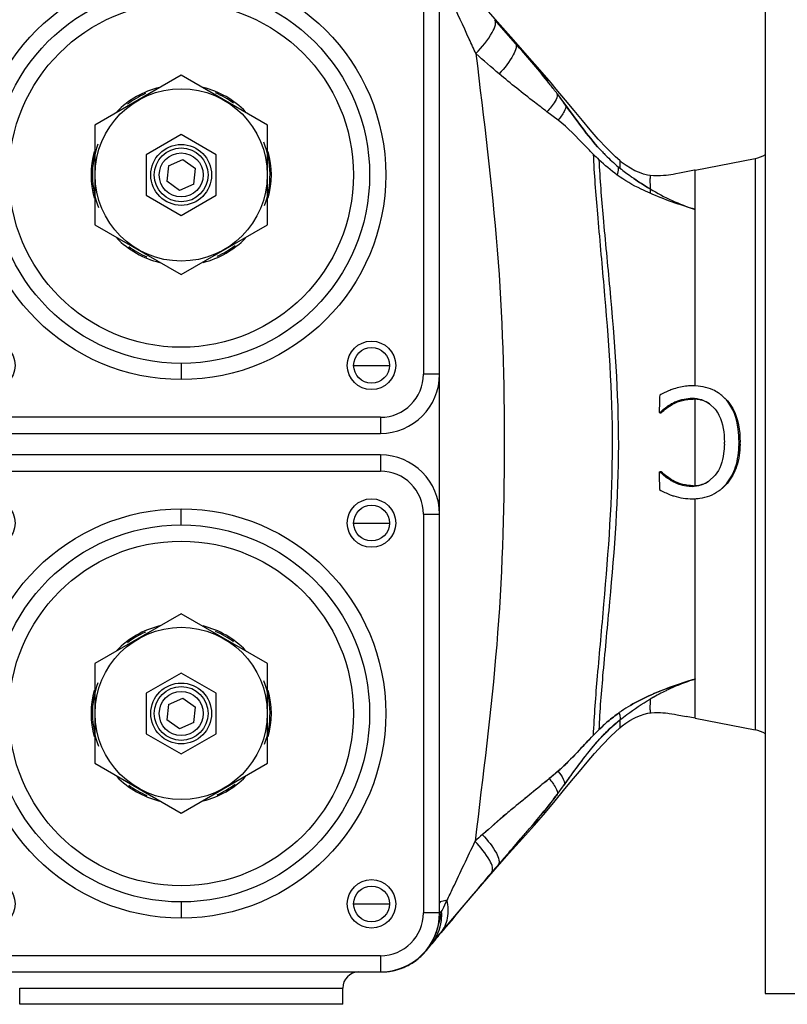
# Model space of a CAD drawing. Header units: millimetres. Extents: x 0 to 1189, y 0 to 841.
# Tile 126 of 166: x 1001 to 1007, y 549 to 556. Entities that reach past the tile are written whole.
import ezdxf

# ---------------------------------------------------------------- set-up
doc = ezdxf.new("R2010")
doc.units = ezdxf.units.MM
doc.header["$LTSCALE"] = 65.395
for name, color, linetype in [('0006_725700_29_ABL415', 7, 'CONTINUOUS'), ('0006_725700_29_T2_PBL417', 7, 'CONTINUOUS'), ('0006_725700_29_T3_ABL416', 7, 'CONTINUOUS'), ('0006_725700_29_T4_PBL424', 7, 'CONTINUOUS'), ('0006_725700_29_T4_PBL438', 7, 'CONTINUOUS'), ('0006_725700_29_T5_ABL423', 7, 'CONTINUOUS'), ('0006_725700_29_T5_ABL437', 7, 'CONTINUOUS'), ('0006_725700_29_T6_ABL422', 7, 'CONTINUOUS'), ('0006_725700_29_T6_ABL436', 7, 'CONTINUOUS'), ('0006_725700_29T20_PBL492', 7, 'CONTINUOUS'), ('0006_725700_29T20_PBL494', 7, 'CONTINUOUS'), ('0006_725700_29T37_PBL1461', 7, 'CONTINUOUS'), ('0006_725700_29T37_PBL1462', 7, 'CONTINUOUS'), ('0006_725700_29T40_PBL515', 7, 'CONTINUOUS'), ('0006_725700_29T40_PBL516', 7, 'CONTINUOUS'), ('0006_725700_29T42_PBL493', 7, 'CONTINUOUS'), ('0006_725700_29T42_PBL495', 7, 'CONTINUOUS'), ('9M32C_GENSET_KPL_VERROHRUNG_ABL407', 7, 'CONTINUOUS'), ('LAUTERBACH_SP_RING_2_0200_50_PBL420', 7, 'CONTINUOUS'), ('links_13_VBL404', 7, 'CONTINUOUS')]:
    doc.layers.add(name, color=color, linetype=linetype)

# ---------------------------------------------------------------- blocks, each defined once
blk = doc.blocks.new('0006_725700_29_T2_PBL417', base_point=(1002.3102, 553.9472))
at = {"layer": '0006_725700_29_T2_PBL417', "color": 9, "linetype": 'Continuous'}
for p, q in [((1004.7947, 556.0832), (1004.6408, 556.2598)), ((1005.1039, 555.7097), (1005.1047, 555.7065)), ((1005.1103, 555.5133), (1005.0281, 555.576)), ((1005.1663, 555.625), (1005.1666, 555.6235)), ((1005.5687, 555.2127), (1005.5702, 555.1582)), ((1006.576, 555.229), (1006.576, 550.9845)), ((1005.5702, 555.1582), (1005.5702, 555.1569)), ((1006.1302, 555.1425), (1006.1239, 555.1413)), ((1003.5915, 553.6925), (1003.8574, 553.6925)), ((1005.9543, 553.4084), (1005.9609, 553.4035)), ((1006.1075, 553.4482), (1006.115, 553.4419)), ((1006.1302, 552.7992), (1006.1302, 553.4413)), ((1006.3609, 553.4351), (1006.3685, 553.429)), ((1006.4548, 553.122), (1006.4625, 553.1217)), ((1005.9593, 552.8313), (1005.9661, 552.836)), ((1006.1067, 552.7927), (1006.1142, 552.7986)), ((1006.3606, 552.8124), (1006.3682, 552.8179)), ((1003.5915, 552.521), (1003.8574, 552.521)), ((1005.5704, 551.0596), (1005.5687, 551.0008)), ((1006.1302, 551.0713), (1006.1302, 551.0712)), ((1004.5485, 550.2068), (1004.5496, 550.2056)), ((1003.5915, 549.6925), (1003.8574, 549.6925)), ((1004.1728, 549.4043), (1004.2301, 549.4667)), ((1004.1347, 549.3489), (1004.142, 549.3581)), ((1004.142, 549.3581), (1004.1421, 549.3582)), ((1004.1664, 549.389), (1004.1686, 549.3917)), ((1001.1102, 549.0668), (1003.5102, 549.0668))]:
    blk.add_line(p, q, dxfattribs=at)
at = {"layer": '0006_725700_29_T2_PBL417', "color": 2, "linetype": 'Continuous'}
for p, q in [((1005.1039, 555.7097), (1005.1663, 555.625)), ((1005.7906, 555.0051), (1005.7943, 555.003)), ((1005.7943, 555.003), (1005.7907, 555.0052)), ((1006.1302, 551.3633), (1006.1281, 551.3627)), ((1006.1281, 551.3627), (1006.1302, 551.3633)), ((1005.3836, 550.9561), (1005.3794, 550.9518)), ((1005.3794, 550.9518), (1005.3837, 550.9561)), ((1005.0438, 550.6233), (1005.1097, 550.6783)), ((1004.4939, 550.157), (1004.4942, 550.1573)), ((1004.6186, 549.9287), (1004.6201, 549.9305)), ((1004.6201, 549.9305), (1004.6186, 549.9287))]:
    blk.add_line(p, q, dxfattribs=at)
at = {"layer": '0006_725700_29_T2_PBL417', "color": 6, "linetype": 'Continuous'}
for p, q in [((1006.1302, 555.1424), (1006.576, 555.229)), ((1006.1302, 553.5395), (1006.1302, 555.1424)), ((1004.2302, 552.5868), (1004.2302, 553.6268)), ((1006.3609, 553.4351), (1006.3308, 553.4654)), ((1006.3401, 553.4573), (1006.3685, 553.429)), ((1006.2355, 553.4073), (1006.2765, 553.3677)), ((1005.8617, 553.3436), (1005.8694, 553.3436)), ((1005.8617, 553.3436), (1005.8684, 553.3396)), ((1005.8684, 553.3396), (1005.876, 553.3396)), ((1005.8694, 553.3436), (1005.876, 553.3396)), ((1005.8611, 552.8989), (1005.868, 552.9025)), ((1005.8694, 552.8989), (1005.8611, 552.8989)), ((1005.8763, 552.9025), (1005.868, 552.9025)), ((1005.8694, 552.8989), (1005.8763, 552.9025)), ((1006.2783, 552.876), (1006.2287, 552.8299)), ((1006.319, 552.7713), (1006.3606, 552.8124)), ((1006.3682, 552.8179), (1006.3284, 552.7789)), ((1006.1302, 551.0712), (1006.1302, 552.7027)), ((1005.9961, 551.0971), (1006.0619, 551.0845)), ((1006.1302, 551.0712), (1006.0619, 551.0845)), ((1006.1302, 551.0712), (1006.576, 550.9845)), ((1004.5336, 549.8242), (1004.6434, 549.9504)), ((1004.2302, 549.4666), (1004.1645, 549.3954)), ((1004.2396, 549.4779), (1004.2302, 549.4666)), ((1004.1375, 549.3523), (1004.1405, 549.3561)), ((1004.1405, 549.3561), (1004.142, 549.3581)), ((1004.1421, 549.3582), (1004.1445, 549.3614)), ((1004.1626, 549.3852), (1004.1682, 549.392)), ((1004.1627, 549.3844), (1004.1686, 549.3917)), ((1004.1001, 549.3108), (1004.1075, 549.3182)), ((1004.1302, 549.3433), (1004.1375, 549.3523)), ((1003.9111, 549.2022), (1003.9192, 549.2046)), ((1001.1102, 548.9468), (1001.1102, 549.0668)), ((1003.5102, 548.9468), (1003.5102, 549.0668)), ((1003.5102, 548.9468), (1001.1102, 548.9468))]:
    blk.add_line(p, q, dxfattribs=at)
for points in [[(1004.8818, 555.9947), (1004.778, 556.1113), (1004.6612, 556.2428), (1004.544, 556.3774), (1004.4389, 556.4999), (1004.3402, 556.6163), (1004.2959, 556.6688)], [(1005.5687, 555.2127), (1005.5365, 555.2418), (1005.4706, 555.3069), (1005.4092, 555.3732), (1005.3496, 555.4411), (1005.2907, 555.5105), (1005.2288, 555.585), (1005.1657, 555.662), (1005.0974, 555.7449), (1005.0593, 555.7902), (1004.9752, 555.8884), (1004.8818, 555.9947)], [(1005.7956, 555.1029), (1005.7755, 555.106), (1005.7463, 555.1131), (1005.7147, 555.1238), (1005.6815, 555.1383), (1005.6478, 555.1562), (1005.6156, 555.1765), (1005.5872, 555.1974), (1005.5687, 555.2127)], [(1006.1238, 555.1412), (1006.0132, 555.1198), (1005.9852, 555.1145), (1005.9644, 555.1107), (1005.9471, 555.1078), (1005.9303, 555.1053), (1005.9126, 555.1031), (1005.8932, 555.1014), (1005.8715, 555.1002), (1005.8471, 555.0999), (1005.8198, 555.1009), (1005.7956, 555.1029)], [(1005.5687, 551.0008), (1005.5857, 551.015), (1005.6128, 551.035), (1005.6434, 551.0546), (1005.6751, 551.072), (1005.691, 551.0796), (1005.7218, 551.0923), (1005.7508, 551.1017), (1005.7776, 551.1079), (1005.7956, 551.1105)], [(1005.7956, 551.1105), (1005.8029, 551.1113), (1005.8273, 551.1131), (1005.8497, 551.1137), (1005.8703, 551.1134), (1005.8897, 551.1123), (1005.9083, 551.1107), (1005.927, 551.1085), (1005.9364, 551.1072), (1005.955, 551.1044), (1005.9743, 551.1011), (1005.9961, 551.0971)], [(1004.6434, 549.9504), (1004.7481, 550.0686), (1004.845, 550.1774), (1004.9344, 550.2784), (1005.0159, 550.3722), (1005.0884, 550.4578), (1005.1517, 550.5345), (1005.2103, 550.606), (1005.2684, 550.6764), (1005.3263, 550.7452), (1005.3815, 550.8092), (1005.4381, 550.8721), (1005.5012, 550.9377), (1005.5687, 551.0008)], [(1004.1621, 549.3855), (1004.3292, 549.5843), (1004.4281, 549.7009), (1004.5336, 549.8242)], [(1004.3543, 549.6117), (1004.4036, 549.6715), (1004.4255, 549.6979)], [(1004.2302, 549.4666), (1004.2616, 549.5014), (1004.2976, 549.5432), (1004.3202, 549.5702), (1004.3543, 549.6117)], [(1004.1686, 549.3917), (1004.196, 549.4252), (1004.2302, 549.4666)], [(1004.1445, 549.3614), (1004.1488, 549.3669), (1004.1522, 549.3712), (1004.1627, 549.3844)], [(1003.9192, 549.2046), (1003.927, 549.207), (1003.9342, 549.2093), (1003.9405, 549.2115), (1003.9457, 549.2134), (1003.9503, 549.2151), (1003.9567, 549.2176), (1003.9642, 549.2206), (1003.9722, 549.2241), (1003.9802, 549.2278), (1003.9881, 549.2316), (1003.9957, 549.2354), (1004.0029, 549.2392), (1004.0063, 549.2411), (1004.0123, 549.2444), (1004.0169, 549.2471), (1004.0202, 549.2491), (1004.0256, 549.2524), (1004.033, 549.2571), (1004.0407, 549.2622), (1004.048, 549.2673), (1004.0549, 549.2723), (1004.0614, 549.2773), (1004.0672, 549.2818), (1004.0722, 549.2859), (1004.0781, 549.2908), (1004.0841, 549.296), (1004.09, 549.3013), (1004.0956, 549.3065), (1004.1001, 549.3108)], [(1004.1075, 549.3182), (1004.1123, 549.3232), (1004.117, 549.3283), (1004.1216, 549.3334), (1004.126, 549.3384), (1004.1302, 549.3433)], [(1003.7965, 549.1868), (1003.8022, 549.1868), (1003.8107, 549.187), (1003.8189, 549.1873), (1003.8267, 549.1878), (1003.8343, 549.1884), (1003.8418, 549.1892), (1003.8492, 549.19), (1003.8566, 549.191), (1003.8639, 549.1921), (1003.8713, 549.1933), (1003.8786, 549.1946), (1003.8862, 549.1962), (1003.8943, 549.198), (1003.9027, 549.2), (1003.9111, 549.2022)]]:
    blk.add_lwpolyline(points, dxfattribs=at)
for centre in [(1003.7244, 553.6925), (1003.7244, 552.521), (1003.7244, 549.6925)]:
    blk.add_circle(centre, 0.1329, dxfattribs=at)
at = {"layer": '0006_725700_29_T2_PBL417', "color": 2, "linetype": 'Continuous'}
for centre, radius, start, end in [((1001.4789, 552.9696), 4.5442, 38.14432, 38.565), ((1001.8022, 553.2308), 4.1286, 38.0643, 38.52883), ((1001.7978, 553.2191), 4.1393, 36.99172, 38.15472), ((1001.4737, 552.9749), 4.545, 36.99012, 38.05079), ((1000.2868, 552.0863), 6.0277, 35.94739, 36.9487), ((1006.5034, 556.2861), 1.4657, 223.47088, 224.87371), ((1006.4986, 556.2821), 1.4595, 223.48719, 224.89449), ((1006.3816, 556.1634), 1.2929, 224.8288, 230.3562), ((1006.3158, 556.0864), 1.1916, 230.43215, 230.92426), ((1006.3519, 556.1271), 1.2459, 230.34128, 230.80921), ((1006.3801, 556.1617), 1.2905, 230.80839, 231.1217), ((1006.3083, 556.0772), 1.1797, 230.92451, 231.2719), ((1006.6362, 556.4881), 1.7054, 231.31399, 234.84948), ((1006.7726, 556.6777), 1.9389, 234.77961, 235.4397), ((1006.8823, 556.8349), 2.1305, 234.80615, 235.40717), ((1006.8917, 556.8463), 2.1453, 235.37507, 239.11993), ((1006.6771, 549.6843), 1.7659, 110.06906, 112.11994), ((1006.67, 549.7021), 1.7467, 110.05405, 112.12754), ((1006.6806, 549.6732), 1.7775, 108.11008, 110.05476), ((1006.685, 549.6628), 1.7888, 108.46107, 110.07089), ((1006.9053, 548.6948), 2.7789, 106.2416, 106.45102), ((1006.6874, 549.6556), 1.7964, 108.14117, 108.46213), ((1006.6552, 549.7424), 1.704, 116.26875, 120.34414), ((1006.6301, 549.791), 1.6493, 116.23399, 120.44658), ((1006.649, 549.3374), 2.0871, 113.10301, 113.8606), ((1006.6514, 549.3255), 2.0987, 113.03365, 113.78968), ((1006.6403, 549.7706), 1.672, 115.33938, 116.24035), ((1006.6351, 549.7811), 1.6604, 115.32937, 116.23671), ((1006.6541, 549.74), 1.7057, 112.10972, 115.31612), ((1006.6541, 549.7411), 1.7046, 112.12343, 115.33182), ((1006.2593, 550.1416), 1.1941, 125.57416, 130.75278), ((1006.1403, 550.3072), 0.9905, 124.30484, 125.548), ((1006.192, 550.2334), 1.0803, 124.36873, 125.50014), ((1006.2025, 550.2141), 1.1024, 120.20237, 124.24932), ((1006.2045, 550.2131), 1.1041, 120.26981, 124.30845), ((1006.5085, 549.8547), 1.5741, 130.81015, 134.07197), ((1006.4397, 549.932), 1.4707, 130.74562, 134.22687), ((1006.861, 549.4834), 2.0861, 133.92423, 135.09074), ((1006.799, 549.552), 1.9937, 134.01874, 135.22707), ((1007.0716, 549.273), 2.3837, 135.2281, 135.50737), ((1007.0447, 549.3075), 2.3403, 135.3644, 135.65072), ((1004.4287, 551.4883), 1.0582, 310.05516, 311.85776), ((1003.7563, 552.2332), 2.0613, 311.06469, 311.99209), ((999.6151, 557.2052), 8.5319, 309.32492, 309.51565), ((999.5101, 557.2407), 8.627, 309.71614, 309.91016), ((1000.3634, 554.0582), 5.9238, 323.15738, 324.01802), ((1000.5559, 553.9113), 5.6816, 323.17748, 324.07153), ((1009.3234, 544.9735), 7.0834, 130.0283, 130.46897), ((1007.9437, 546.551), 4.9872, 129.5504, 130.17609), ((1010.332, 543.7815), 8.6449, 130.42687, 131.99093), ((996.5865, 557.3426), 10.9257, 319.09592, 319.57566), ((996.5349, 557.3872), 10.9939, 319.09706, 319.57219), ((1009.874, 544.2613), 7.9816, 131.85003, 132.38001), ((1008.5967, 545.7155), 6.0465, 132.02968, 132.7257), ((976.1337, 575.0937), 38.0074, 318.83562, 319.05957), ((978.6221, 572.9338), 34.7123, 318.81661, 319.06157), ((1028.2654, 529.5372), 31.2249, 138.86887, 139.09232), ((1024.852, 532.499), 26.7058, 138.83711, 139.09842), ((1016.6635, 539.6063), 15.863, 139.13621, 139.39506), ((1016.2569, 539.9477), 15.3321, 139.10806, 139.37459)]:
    blk.add_arc(centre, radius, start, end, dxfattribs=at)
at = {"layer": '0006_725700_29_T2_PBL417', "color": 9, "linetype": 'Continuous'}
for centre, radius, start, end in [((1006.9252, 556.8138), 2.1962, 224.97326, 226.52826), ((1005.3053, 551.0447), 0.2681, 13.92265, 14.7649), ((1005.1301, 550.5844), 0.0275, 345.41873, 346.09441), ((1003.6758, 549.6724), 0.564, 341.39683, 342.3419), ((1003.8337, 549.5942), 0.3883, 328.82326, 339.48168), ((1003.7823, 549.6329), 0.4505, 330.63292, 333.19339), ((1003.7859, 549.631), 0.4463, 333.19857, 335.27225), ((1003.7766, 549.6352), 0.4566, 335.27632, 337.16724), ((1003.7538, 549.6445), 0.4812, 337.21049, 340.27879), ((1003.7021, 549.6634), 0.5362, 340.23279, 340.922), ((1003.6874, 549.6685), 0.5518, 340.9209, 341.39655), ((1003.8348, 549.5936), 0.3871, 322.5601, 328.82189), ((1003.7855, 549.6311), 0.4467, 325.31111, 327.76879), ((1003.7872, 549.6301), 0.4448, 327.77243, 330.63883), ((1003.7963, 549.5879), 0.4012, 270.03526, 284.12342), ((1003.7961, 549.6216), 0.4349, 270.34432, 280.76939), ((1003.7978, 549.6129), 0.4259, 280.76853, 284.72717)]:
    blk.add_arc(centre, radius, start, end, dxfattribs=at)
at = {"layer": '0006_725700_29_T2_PBL417', "color": 6, "linetype": 'Continuous'}
for centre, radius, start, end in [((1006.5302, 555.4646), 0.24, 281, 300.24749), ((1016.2346, 553.1178), 10.3753, 178.04516, 178.75323), ((1006.1446, 553.2521), 0.2832, 50.16842, 56.00012), ((1006.1422, 553.2492), 0.2869, 48.90311, 50.17293), ((1006.1133, 553.1958), 0.2461, 86.061, 89.60612), ((1005.6566, 553.1228), 0.6895, 358.66824, 359.93085), ((1005.5844, 553.123), 0.8704, 358.93047, 359.93039), ((1005.6237, 553.1227), 0.8388, 358.91048, 359.92909), ((1016.3007, 553.0978), 10.4414, 181.09165, 181.80374), ((1006.113, 553.0383), 0.2397, 270.29781, 274.12734), ((1006.1089, 553.1739), 0.4724, 252.93313, 270.01301), ((1006.1314, 553.0008), 0.2964, 305.58543, 306.58125), ((1006.1305, 553.0021), 0.298, 306.58337, 309.24372), ((1006.5302, 550.7489), 0.24, 59.75251, 79), ((1003.6302, 549.0668), 0.12, 90, 180)]:
    blk.add_arc(centre, radius, start, end, dxfattribs=at)
at = {"layer": '0006_725700_29_T2_PBL417', "color": 9, "linetype": 'Continuous'}
for points, knots in [([(1004.4997, 556.0076), (1004.4831, 556.0436), (1004.4219, 556.1772), (1004.3614, 556.3111), (1004.3168, 556.4087)], [0, 0, 0, 0, 0.270016, 1, 1, 1, 1]), ([(1004.4995, 556.008), (1004.545, 556.0561), (1004.602, 556.1245), (1004.6467, 556.212), (1004.6481, 556.2497), (1004.6408, 556.2598)], [0, 0, 0, 0, 0.665589, 0.874738, 1, 1, 1, 1]), ([(1004.7947, 556.0832), (1004.8009, 556.0738), (1004.7992, 556.0407), (1004.7617, 555.9621), (1004.7123, 555.9009), (1004.6733, 555.8573)], [0, 0, 0, 0, 0.12782, 0.336514, 1, 1, 1, 1]), ([(1004.4997, 556.0078), (1004.5573, 555.5222), (1004.6824, 554.551), (1004.7252, 553.0823), (1004.6785, 551.6137), (1004.5509, 550.6429), (1004.494, 550.1572)], [0, 0, 0, 0, 0.249938, 0.500001, 0.750051, 1, 1, 1, 1]), ([(1005.0281, 555.576), (1004.997, 555.5997), (1004.877, 555.6914), (1004.7584, 555.7849), (1004.6733, 555.8573)], [0, 0, 0, 0, 0.259476, 1, 1, 1, 1]), ([(1005.1047, 555.7065), (1005.1075, 555.6884), (1005.0807, 555.6386), (1005.05, 555.6004), (1005.0281, 555.576)], [0, 0, 0, 0, 0.358211, 1, 1, 1, 1]), ([(1005.1666, 555.6235), (1005.1695, 555.6083), (1005.1516, 555.5661), (1005.1272, 555.5336), (1005.1103, 555.5133)], [0, 0, 0, 0, 0.369944, 1, 1, 1, 1]), ([(1005.3715, 555.2616), (1005.3522, 555.281), (1005.2679, 555.3675), (1005.1849, 555.4568), (1005.1104, 555.5133)], [0, 0, 0, 0, 0.226445, 1, 1, 1, 1]), ([(1005.3715, 555.2616), (1005.3774, 555.1137), (1005.404, 554.7869), (1005.4708, 554.0683), (1005.5414, 553.1004), (1005.4697, 552.1332), (1005.403, 551.4161), (1005.3768, 551.0906), (1005.3712, 550.9436)], [0, 0, 0, 0, 0.102637, 0.227148, 0.500513, 0.77381, 0.897968, 1, 1, 1, 1]), ([(1005.4142, 555.22), (1005.4199, 555.0766), (1005.447, 554.7582), (1005.5155, 554.0537), (1005.588, 553.1009), (1005.5144, 552.1486), (1005.446, 551.4456), (1005.4193, 551.1285), (1005.4139, 550.9859)], [0, 0, 0, 0, 0.101458, 0.225712, 0.500515, 0.775233, 0.899139, 1, 1, 1, 1]), ([(1005.5568, 555.1679), (1005.5574, 555.1637), (1005.5585, 555.1428), (1005.5541, 555.122), (1005.5497, 555.106)], [0, 0, 0, 0, 0.205428, 1, 1, 1, 1]), ([(1005.7938, 554.9704), (1005.7716, 554.9801), (1005.6868, 555.0187), (1005.6053, 555.0653), (1005.5497, 555.106)], [0, 0, 0, 0, 0.260142, 1, 1, 1, 1]), ([(1005.7956, 555.1029), (1005.794, 555.1031), (1005.7953, 555.0916), (1005.7923, 555.0789), (1005.7938, 555.044), (1005.7938, 555.0189), (1005.7943, 555.003)], [0, 0, 0, 0, 0.048622, 0.21421, 0.523262, 1, 1, 1, 1]), ([(1005.5704, 551.0596), (1005.5871, 551.073), (1005.659, 551.1281), (1005.7347, 551.178), (1005.7943, 551.2129)], [0, 0, 0, 0, 0.237096, 1, 1, 1, 1]), ([(1005.7944, 551.2128), (1005.7939, 551.1965), (1005.7938, 551.1709), (1005.7922, 551.1351), (1005.7953, 551.1221), (1005.794, 551.1104), (1005.7956, 551.1105)], [0, 0, 0, 0, 0.476602, 0.786105, 0.951837, 1, 1, 1, 1]), ([(1005.5655, 551.1092), (1005.5666, 551.1045), (1005.5702, 551.0882), (1005.5718, 551.0713), (1005.5704, 551.0596)], [0, 0, 0, 0, 0.291982, 1, 1, 1, 1]), ([(1005.1097, 550.6783), (1005.1244, 550.6599), (1005.1459, 550.6302), (1005.1601, 550.5914), (1005.1567, 550.5778)], [0, 0, 0, 0, 0.627552, 1, 1, 1, 1]), ([(1005.0438, 550.6233), (1005.0624, 550.6014), (1005.0885, 550.5677), (1005.1088, 550.5214), (1005.1041, 550.5061)], [0, 0, 0, 0, 0.6432, 1, 1, 1, 1]), ([(1004.5496, 550.2056), (1004.5881, 550.1635), (1004.6364, 550.1039), (1004.6731, 550.0267), (1004.6733, 549.9939), (1004.6669, 549.9849)], [0, 0, 0, 0, 0.661541, 0.870882, 1, 1, 1, 1]), ([(1004.2856, 549.7187), (1004.3004, 549.7493), (1004.37, 549.8955), (1004.4389, 550.042), (1004.4941, 550.1574)], [0, 0, 0, 0, 0.209937, 1, 1, 1, 1]), ([(1004.6186, 549.9287), (1004.6253, 549.9381), (1004.6246, 549.9722), (1004.5858, 550.0521), (1004.5346, 550.1136), (1004.4939, 550.157)], [0, 0, 0, 0, 0.128221, 0.337199, 1, 1, 1, 1]), ([(1004.6186, 549.9287), (1004.5833, 549.8876), (1004.4562, 549.7381), (1004.3304, 549.5873), (1004.2396, 549.4779)], [0, 0, 0, 0, 0.275806, 1, 1, 1, 1]), ([(1004.2856, 549.7187), (1004.2717, 549.7166), (1004.2565, 549.7132), (1004.2303, 549.7067), (1004.2302, 549.7011)], [0, 0, 0, 0, 0.715257, 1, 1, 1, 1]), ([(1004.2396, 549.4779), (1004.2652, 549.5088), (1004.3005, 549.5895), (1004.2958, 549.676), (1004.2856, 549.7187)], [0, 0, 0, 0, 0.477586, 1, 1, 1, 1]), ([(1004.2452, 549.6359), (1004.2479, 549.6413), (1004.2615, 549.6688), (1004.2749, 549.6965), (1004.2856, 549.7187)], [0, 0, 0, 0, 0.196558, 1, 1, 1, 1]), ([(1004.1686, 549.3917), (1004.209, 549.4417), (1004.244, 549.5273), (1004.2465, 549.6138), (1004.2452, 549.6359)], [0, 0, 0, 0, 0.744008, 1, 1, 1, 1]), ([(1004.2133, 549.5013), (1004.218, 549.5161), (1004.2299, 549.5607), (1004.2385, 549.606), (1004.2452, 549.6359)], [0, 0, 0, 0, 0.3358, 1, 1, 1, 1]), ([(1004.2452, 549.6359), (1004.243, 549.6352), (1004.238, 549.6334), (1004.2302, 549.6304), (1004.2302, 549.6268)], [0, 0, 0, 0, 0.388466, 1, 1, 1, 1]), ([(1004.2302, 549.4666), (1004.2246, 549.4599), (1004.2053, 549.4365), (1004.186, 549.4131), (1004.1724, 549.3964)], [0, 0, 0, 0, 0.287262, 1, 1, 1, 1])]:
    blk.add_open_spline(points, degree=3, knots=knots, dxfattribs=at)
at = {"layer": '0006_725700_29_T2_PBL417', "color": 2, "linetype": 'Continuous'}
for points in [[(1005.032, 555.8025), (1004.9556, 555.8983), (1004.8753, 555.991), (1004.7947, 556.0832)], [(1004.7947, 556.0832), (1004.8753, 555.9909), (1004.9556, 555.8983), (1005.032, 555.8025)], [(1005.1663, 555.625), (1005.2117, 555.5625), (1005.2567, 555.4996), (1005.3039, 555.4384)], [(1005.3038, 555.4384), (1005.2567, 555.4995), (1005.2119, 555.5623), (1005.1665, 555.6248)], [(1005.4397, 555.2777), (1005.3914, 555.3286), (1005.3466, 555.3828), (1005.3038, 555.4384)], [(1005.3039, 555.4384), (1005.3467, 555.3828), (1005.3915, 555.3286), (1005.4397, 555.2777)], [(1005.4647, 555.252), (1005.494, 555.2225), (1005.5247, 555.1944), (1005.5568, 555.1679)], [(1005.5701, 555.157), (1005.5975, 555.135), (1005.6257, 555.114), (1005.6544, 555.0938)], [(1005.7907, 555.0052), (1005.7506, 555.0293), (1005.7111, 555.0544), (1005.6727, 555.0809)], [(1006.1183, 551.3599), (1006.0205, 551.331), (1005.9239, 551.2971), (1005.8301, 551.2571)], [(1005.8303, 551.2569), (1005.9272, 551.2981), (1006.0271, 551.3327), (1006.1281, 551.3627)], [(1005.8048, 551.2461), (1005.7512, 551.2224), (1005.6985, 551.1963), (1005.6479, 551.1667)], [(1005.648, 551.1668), (1005.6985, 551.1963), (1005.7513, 551.2223), (1005.8048, 551.2459)], [(1005.4797, 551.0461), (1005.507, 551.0696), (1005.5352, 551.0921), (1005.5645, 551.113)], [(1005.4206, 550.9179), (1005.4669, 550.9687), (1005.5167, 551.0166), (1005.5704, 551.0596)], [(1005.3712, 550.9436), (1005.3362, 550.9077), (1005.302, 550.8711), (1005.2678, 550.8344)], [(1005.2686, 550.8347), (1005.3026, 550.8712), (1005.3364, 550.9078), (1005.3712, 550.9434)], [(1005.2989, 550.7712), (1005.3375, 550.8216), (1005.3777, 550.871), (1005.4206, 550.9179)], [(1005.2678, 550.8344), (1005.2251, 550.7886), (1005.1819, 550.7431), (1005.1353, 550.7011)], [(1005.1569, 550.5778), (1005.2039, 550.6424), (1005.2502, 550.7077), (1005.2989, 550.7712)], [(1005.1104, 550.679), (1005.0888, 550.6602), (1005.067, 550.6418), (1005.045, 550.6234)], [(1005.0226, 550.6047), (1004.9383, 550.5347), (1004.8527, 550.4662), (1004.7681, 550.3964)], [(1004.9038, 550.2579), (1004.9727, 550.3388), (1005.0402, 550.4211), (1005.104, 550.5062)], [(1004.7263, 550.3615), (1004.6663, 550.3108), (1004.6073, 550.2591), (1004.5488, 550.2067)]]:
    blk.add_open_spline(points, degree=3, dxfattribs=at)
at = {"layer": '0006_725700_29_T2_PBL417', "color": 9, "linetype": 'Continuous'}
for points in [[(1004.6733, 555.8573), (1004.6149, 555.9069), (1004.5566, 555.9566), (1004.4997, 556.0078)], [(1005.5497, 555.106), (1005.502, 555.1408), (1005.4571, 555.1795), (1005.4142, 555.22)], [(1005.7943, 555.003), (1005.7951, 554.9921), (1005.7947, 554.9812), (1005.7938, 554.9704)], [(1005.7943, 555.003), (1005.8994, 554.9405), (1006.0115, 554.8876), (1006.1281, 554.8508)], [(1006.1302, 554.8502), (1006.016, 554.884), (1005.903, 554.9229), (1005.7938, 554.9704)]]:
    blk.add_open_spline(points, degree=3, dxfattribs=at)
at = {"layer": '0006_725700_29_T2_PBL417', "color": 6, "linetype": 'Continuous'}
for points, knots in [([(1006.112, 553.5404), (1006.0978, 553.5405), (1006.05, 553.5397), (1006.003, 553.5278), (1005.9712, 553.5172)], [0, 0, 0, 0, 0.298039, 1, 1, 1, 1]), ([(1006.303, 553.4868), (1006.2896, 553.4958), (1006.2311, 553.5283), (1006.1626, 553.5404), (1006.112, 553.5404)], [0, 0, 0, 0, 0.241179, 1, 1, 1, 1]), ([(1005.9712, 553.5172), (1005.961, 553.5139), (1005.9245, 553.5015), (1005.8904, 553.4835), (1005.8653, 553.4717)], [0, 0, 0, 0, 0.27946, 1, 1, 1, 1]), ([(1005.8694, 553.3436), (1005.8741, 553.3483), (1005.9003, 553.3725), (1005.9293, 553.3938), (1005.9543, 553.4084)], [0, 0, 0, 0, 0.188338, 1, 1, 1, 1]), ([(1005.9543, 553.4084), (1005.9648, 553.4143), (1006.0127, 553.4371), (1006.0665, 553.4482), (1006.1075, 553.4482)], [0, 0, 0, 0, 0.22643, 1, 1, 1, 1]), ([(1006.4548, 553.122), (1006.4549, 553.1544), (1006.4495, 553.2637), (1006.412, 553.3765), (1006.3609, 553.4351)], [0, 0, 0, 0, 0.294088, 1, 1, 1, 1]), ([(1006.3685, 553.429), (1006.3841, 553.4115), (1006.446, 553.3209), (1006.4626, 553.2068), (1006.4625, 553.1217)], [0, 0, 0, 0, 0.216142, 1, 1, 1, 1]), ([(1006.2765, 553.3677), (1006.2877, 553.3535), (1006.3337, 553.2799), (1006.3461, 553.1899), (1006.346, 553.122)], [0, 0, 0, 0, 0.21107, 1, 1, 1, 1]), ([(1006.3458, 553.1068), (1006.3453, 553.0834), (1006.3392, 553.0032), (1006.3137, 552.9213), (1006.2783, 552.876)], [0, 0, 0, 0, 0.288855, 1, 1, 1, 1]), ([(1006.3606, 552.8124), (1006.3911, 552.8491), (1006.4413, 552.9443), (1006.4536, 553.0499), (1006.4547, 553.1068)], [0, 0, 0, 0, 0.456244, 1, 1, 1, 1]), ([(1006.4623, 553.1068), (1006.4613, 553.0509), (1006.4488, 552.947), (1006.3987, 552.8537), (1006.3682, 552.8179)], [0, 0, 0, 0, 0.542847, 1, 1, 1, 1]), ([(1005.9593, 552.8313), (1005.9494, 552.8368), (1005.9171, 552.8562), (1005.8886, 552.8811), (1005.8694, 552.8989)], [0, 0, 0, 0, 0.303792, 1, 1, 1, 1]), ([(1006.1067, 552.7927), (1006.0922, 552.7927), (1006.041, 552.7953), (1005.9913, 552.8133), (1005.9593, 552.8313)], [0, 0, 0, 0, 0.282437, 1, 1, 1, 1]), ([(1005.8644, 552.7691), (1005.8903, 552.7551), (1005.9252, 552.7383), (1005.9615, 552.7252), (1005.9703, 552.7223)], [0, 0, 0, 0, 0.761525, 1, 1, 1, 1]), ([(1006.109, 552.7016), (1006.1274, 552.7016), (1006.1957, 552.7055), (1006.2633, 552.7306), (1006.3039, 552.7597)], [0, 0, 0, 0, 0.269017, 1, 1, 1, 1])]:
    blk.add_open_spline(points, degree=3, knots=knots, dxfattribs=at)
for points in [[(1005.876, 553.3396), (1005.9011, 553.3646), (1005.9301, 553.3859), (1005.9609, 553.4035)], [(1005.9609, 553.4035), (1006.0073, 553.4289), (1006.062, 553.4422), (1006.115, 553.4419)], [(1006.1075, 553.4482), (1006.1523, 553.4482), (1006.1995, 553.4339), (1006.2355, 553.4073)], [(1006.2355, 553.407), (1006.2046, 553.4272), (1006.167, 553.439), (1006.1302, 553.4413)], [(1005.9661, 552.836), (1005.9334, 552.8539), (1005.9038, 552.8774), (1005.8763, 552.9025)], [(1006.1142, 552.7986), (1006.0633, 552.7983), (1006.0107, 552.8114), (1005.9661, 552.836)], [(1006.2287, 552.8299), (1006.1936, 552.8059), (1006.1492, 552.7927), (1006.1067, 552.7927)], [(1006.1302, 552.7992), (1006.1645, 552.8015), (1006.1993, 552.8123), (1006.2287, 552.8302)]]:
    blk.add_open_spline(points, degree=3, dxfattribs=at)
at = {"layer": '0006_725700_29_T2_PBL417', "color": 2, "linetype": 'Continuous'}
for points, knots in [([(1005.4206, 550.9179), (1005.4326, 550.931), (1005.4798, 550.9811), (1005.5307, 551.0277), (1005.5704, 551.0596)], [0, 0, 0, 0, 0.259198, 1, 1, 1, 1]), ([(1005.2991, 550.7713), (1005.3091, 550.7844), (1005.3481, 550.8345), (1005.3889, 550.8832), (1005.4206, 550.9179)], [0, 0, 0, 0, 0.26004, 1, 1, 1, 1]), ([(1005.1349, 550.7001), (1005.1473, 550.7113), (1005.1935, 550.7545), (1005.2368, 550.8007), (1005.2686, 550.8347)], [0, 0, 0, 0, 0.263808, 1, 1, 1, 1]), ([(1005.1566, 550.5775), (1005.1691, 550.5947), (1005.2161, 550.6597), (1005.2632, 550.7246), (1005.2991, 550.7713)], [0, 0, 0, 0, 0.265133, 1, 1, 1, 1]), ([(1004.7676, 550.3975), (1004.7881, 550.4147), (1004.8723, 550.4846), (1004.9579, 550.5528), (1005.0219, 550.6052)], [0, 0, 0, 0, 0.244733, 1, 1, 1, 1]), ([(1005.1041, 550.5061), (1005.0877, 550.4843), (1005.0229, 550.3999), (1004.955, 550.318), (1004.9037, 550.2578)], [0, 0, 0, 0, 0.256756, 1, 1, 1, 1])]:
    blk.add_open_spline(points, degree=3, knots=knots, dxfattribs=at)
blk = doc.blocks.new('0006_725700_29_T3_ABL416', base_point=(1002.3102, 553.9472))
at = {"layer": '0006_725700_29_T2_PBL417'}
blk.add_blockref('0006_725700_29_T2_PBL417', (1002.3102, 553.9472), dxfattribs=at)
blk = doc.blocks.new('0006_725700_29_T4_PBL424', base_point=(1002.3102, 551.1068))
at = {"layer": '0006_725700_29_T4_PBL424', "color": 7, "linetype": 'Continuous'}
for p, q in [((1003.7902, 553.0268), (1000.8302, 553.0268)), ((1000.3902, 552.5868), (1000.3902, 549.6268)), ((1004.2302, 549.6268), (1004.2302, 552.5868)), ((1000.8302, 549.1868), (1003.7902, 549.1868))]:
    blk.add_line(p, q, dxfattribs=at)
at = {"layer": '0006_725700_29_T4_PBL424', "color": 9, "linetype": 'Continuous'}
for p, q in [((1000.8302, 552.9068), (1000.8302, 553.0268)), ((1003.7902, 553.0268), (1003.7902, 552.9068)), ((1000.8302, 552.9068), (1003.7902, 552.9068)), ((1000.3902, 552.5868), (1000.5102, 552.5868)), ((1000.5102, 549.6268), (1000.5102, 552.5868)), ((1002.3102, 552.5068), (1002.3102, 552.6268)), ((1004.1102, 552.5868), (1004.2302, 552.5868)), ((1004.1102, 552.5868), (1004.1102, 549.6268)), ((1002.3102, 549.7068), (1002.3102, 549.5868)), ((1000.5102, 549.6268), (1000.3902, 549.6268)), ((1004.2302, 549.6268), (1004.1102, 549.6268)), ((1003.7902, 549.3068), (1000.8302, 549.3068)), ((1000.8302, 549.1868), (1000.8302, 549.3068)), ((1003.7902, 549.3068), (1003.7902, 549.1868))]:
    blk.add_line(p, q, dxfattribs=at)
at = {"layer": '0006_725700_29_T4_PBL424', "color": 7, "linetype": 'Continuous'}
for centre, radius in [((1000.896, 552.521), 0.18), ((1003.7244, 552.521), 0.18), ((1002.3102, 551.1068), 1.4), ((1000.896, 549.6925), 0.18), ((1003.7244, 549.6925), 0.18)]:
    blk.add_circle(centre, radius, dxfattribs=at)
at = {"layer": '0006_725700_29_T4_PBL424', "color": 9, "linetype": 'Continuous'}
for radius in [1.52, 1.28]:
    blk.add_circle((1002.3102, 551.1068), radius, dxfattribs=at)
at = {"layer": '0006_725700_29_T4_PBL424', "color": 7, "linetype": 'Continuous'}
for centre, radius, start, end in [((1000.8302, 552.5868), 0.44, 90, 180), ((1003.7902, 552.5868), 0.44, 0, 90), ((1002.3102, 551.1068), 0.67, 104.01416, 135.58149), ((1002.3102, 551.1068), 0.67, 44.40507, 75.99734), ((1002.3102, 551.1068), 0.67, 165.01323, 194.98552), ((1002.3102, 551.1068), 0.67, 345.01323, 14.98552), ((1002.3102, 551.1068), 0.67, 224.40507, 255.99734), ((1002.3102, 551.1068), 0.67, 284.01416, 315.58149), ((1000.8302, 549.6268), 0.44, 180, 270), ((1003.7902, 549.6268), 0.44, 270, 360)]:
    blk.add_arc(centre, radius, start, end, dxfattribs=at)
at = {"layer": '0006_725700_29_T4_PBL424', "color": 9, "linetype": 'Continuous'}
for centre, start, end in [((1000.8302, 552.5868), 90, 180), ((1003.7902, 552.5868), 0, 90), ((1000.8302, 549.6268), 180, 270), ((1003.7902, 549.6268), 270, 360)]:
    blk.add_arc(centre, 0.32, start, end, dxfattribs=at)
blk = doc.blocks.new('0006_725700_29_T5_ABL423', base_point=(1002.3102, 551.1068))
at = {"layer": '0006_725700_29_T4_PBL424'}
blk.add_blockref('0006_725700_29_T4_PBL424', (1002.3102, 551.1068), dxfattribs=at)
blk = doc.blocks.new('0006_725700_29T20_PBL492', base_point=(1002.3102, 551.1068))
at = {"layer": '0006_725700_29T20_PBL492', "color": 7, "linetype": 'Continuous'}
for p, q in [((1002.3102, 551.8468), (1001.6694, 551.4768)), ((1002.9511, 551.4768), (1002.3102, 551.8468)), ((1001.6694, 551.4768), (1001.6694, 550.7368)), ((1002.9511, 550.7368), (1002.9511, 551.4768)), ((1001.6694, 550.7368), (1002.3102, 550.3668)), ((1002.3102, 550.3668), (1002.9511, 550.7368))]:
    blk.add_line(p, q, dxfattribs=at)
blk.add_circle((1002.3102, 551.1068), 0.64, dxfattribs=at)
blk = doc.blocks.new('0006_725700_29T42_PBL493', base_point=(1002.3102, 551.1068))
at = {"layer": '0006_725700_29T42_PBL493', "color": 7, "linetype": 'Continuous'}
for p, q in [((1002.3102, 551.407), (1002.0502, 551.2569)), ((1002.5702, 551.2569), (1002.3102, 551.407)), ((1002.0502, 551.2569), (1002.0502, 550.9566)), ((1002.5702, 550.9566), (1002.5702, 551.2569)), ((1002.0502, 550.9566), (1002.3102, 550.8065)), ((1002.3102, 550.8065), (1002.5702, 550.9566))]:
    blk.add_line(p, q, dxfattribs=at)
blk.add_circle((1002.3102, 551.1068), 0.226, dxfattribs=at)
blk = doc.blocks.new('0006_725700_29T40_PBL515', base_point=(1002.3102, 551.1068))
at = {"layer": '0006_725700_29T40_PBL515', "color": 7, "linetype": 'Continuous'}
for p, q in [((1002.2168, 551.1747), (1002.3224, 551.2216)), ((1002.3224, 551.2216), (1002.4157, 551.1537)), ((1002.2168, 551.1747), (1002.2047, 551.0599)), ((1002.4036, 551.0388), (1002.4157, 551.1537)), ((1002.2981, 550.9919), (1002.2047, 551.0599)), ((1002.4036, 551.0388), (1002.2981, 550.9919))]:
    blk.add_line(p, q, dxfattribs=at)
for radius in [0.2, 0.1632]:
    blk.add_circle((1002.3102, 551.1068), radius, dxfattribs=at)
blk = doc.blocks.new('0006_725700_29T37_PBL1461', base_point=(1002.3102, 551.1068))
at = {"layer": '0006_725700_29T37_PBL1461', "color": 7, "linetype": 'Continuous'}
for start, end in [(113.78268, 127.29115), (53.80868, 67.32996), (159.78897, 201.59875), (339.78897, 21.59875), (233.80868, 247.32996), (293.78268, 307.29115)]:
    blk.add_arc((1002.3102, 551.1068), 0.66, start, end, dxfattribs=at)
blk = doc.blocks.new('0006_725700_29_T6_ABL422', base_point=(1002.3102, 551.1068))
at = {"layer": '0006_725700_29_T5_ABL423'}
blk.add_blockref('0006_725700_29_T5_ABL423', (1002.3102, 551.1068), dxfattribs=at)
at = {"layer": '0006_725700_29T20_PBL492'}
blk.add_blockref('0006_725700_29T20_PBL492', (1002.3102, 551.1068), dxfattribs=at)
at = {"layer": '0006_725700_29T37_PBL1461'}
blk.add_blockref('0006_725700_29T37_PBL1461', (1002.3102, 551.1068), dxfattribs=at)
at = {"layer": '0006_725700_29T40_PBL515'}
blk.add_blockref('0006_725700_29T40_PBL515', (1002.3102, 551.1068), dxfattribs=at)
at = {"layer": '0006_725700_29T42_PBL493'}
blk.add_blockref('0006_725700_29T42_PBL493', (1002.3102, 551.1068), dxfattribs=at)
blk = doc.blocks.new('0006_725700_29_T4_PBL438', base_point=(1002.3102, 555.1068))
at = {"layer": '0006_725700_29_T4_PBL438', "color": 7, "linetype": 'Continuous'}
for p, q in [((1003.7902, 557.0268), (1000.8302, 557.0268)), ((1000.3902, 556.5868), (1000.3902, 553.6268)), ((1004.2302, 553.6268), (1004.2302, 556.5868)), ((1000.8302, 553.1868), (1003.7902, 553.1868))]:
    blk.add_line(p, q, dxfattribs=at)
at = {"layer": '0006_725700_29_T4_PBL438', "color": 9, "linetype": 'Continuous'}
for p, q in [((1000.8302, 556.9068), (1000.8302, 557.0268)), ((1003.7902, 557.0268), (1003.7902, 556.9068)), ((1000.8302, 556.9068), (1003.7902, 556.9068)), ((1002.3102, 556.5068), (1002.3102, 556.6268)), ((1000.3902, 556.5868), (1000.5102, 556.5868)), ((1000.5102, 553.6268), (1000.5102, 556.5868)), ((1004.1102, 556.5868), (1004.2302, 556.5868)), ((1004.1102, 556.5868), (1004.1102, 553.6268)), ((1002.3102, 553.7068), (1002.3102, 553.5868)), ((1000.5102, 553.6268), (1000.3902, 553.6268)), ((1004.2302, 553.6268), (1004.1102, 553.6268)), ((1003.7902, 553.3068), (1000.8302, 553.3068)), ((1000.8302, 553.1868), (1000.8302, 553.3068)), ((1003.7902, 553.3068), (1003.7902, 553.1868))]:
    blk.add_line(p, q, dxfattribs=at)
at = {"layer": '0006_725700_29_T4_PBL438', "color": 7, "linetype": 'Continuous'}
for centre, radius in [((1000.896, 556.521), 0.18), ((1003.7244, 556.521), 0.18), ((1002.3102, 555.1068), 1.4), ((1000.896, 553.6925), 0.18), ((1003.7244, 553.6925), 0.18)]:
    blk.add_circle(centre, radius, dxfattribs=at)
at = {"layer": '0006_725700_29_T4_PBL438', "color": 9, "linetype": 'Continuous'}
for radius in [1.52, 1.28]:
    blk.add_circle((1002.3102, 555.1068), radius, dxfattribs=at)
at = {"layer": '0006_725700_29_T4_PBL438', "color": 7, "linetype": 'Continuous'}
for centre, radius, start, end in [((1000.8302, 556.5868), 0.44, 90, 180), ((1003.7902, 556.5868), 0.44, 0, 90), ((1002.3102, 555.1068), 0.67, 104.01416, 135.58149), ((1002.3102, 555.1068), 0.67, 44.40507, 75.99734), ((1002.3102, 555.1068), 0.67, 165.01323, 194.98552), ((1002.3102, 555.1068), 0.67, 345.01323, 14.98552), ((1002.3102, 555.1068), 0.67, 224.40507, 255.99734), ((1002.3102, 555.1068), 0.67, 284.01416, 315.58149), ((1000.8302, 553.6268), 0.44, 180, 270), ((1003.7902, 553.6268), 0.44, 270, 360)]:
    blk.add_arc(centre, radius, start, end, dxfattribs=at)
at = {"layer": '0006_725700_29_T4_PBL438', "color": 9, "linetype": 'Continuous'}
for centre, start, end in [((1000.8302, 556.5868), 90, 180), ((1003.7902, 556.5868), 0, 90), ((1000.8302, 553.6268), 180, 270), ((1003.7902, 553.6268), 270, 360)]:
    blk.add_arc(centre, 0.32, start, end, dxfattribs=at)
blk = doc.blocks.new('0006_725700_29_T5_ABL437', base_point=(1002.3102, 555.1068))
at = {"layer": '0006_725700_29_T4_PBL438'}
blk.add_blockref('0006_725700_29_T4_PBL438', (1002.3102, 555.1068), dxfattribs=at)
blk = doc.blocks.new('0006_725700_29T20_PBL494', base_point=(1002.3102, 555.1068))
at = {"layer": '0006_725700_29T20_PBL494', "color": 7, "linetype": 'Continuous'}
for p, q in [((1002.3102, 555.8468), (1001.6694, 555.4768)), ((1002.9511, 555.4768), (1002.3102, 555.8468)), ((1001.6694, 555.4768), (1001.6694, 554.7368)), ((1002.9511, 554.7368), (1002.9511, 555.4768)), ((1001.6694, 554.7368), (1002.3102, 554.3668)), ((1002.3102, 554.3668), (1002.9511, 554.7368))]:
    blk.add_line(p, q, dxfattribs=at)
blk.add_circle((1002.3102, 555.1068), 0.64, dxfattribs=at)
blk = doc.blocks.new('0006_725700_29T42_PBL495', base_point=(1002.3102, 555.1068))
at = {"layer": '0006_725700_29T42_PBL495', "color": 7, "linetype": 'Continuous'}
for p, q in [((1002.3102, 555.407), (1002.0502, 555.2569)), ((1002.5702, 555.2569), (1002.3102, 555.407)), ((1002.0502, 555.2569), (1002.0502, 554.9566)), ((1002.5702, 554.9566), (1002.5702, 555.2569)), ((1002.0502, 554.9566), (1002.3102, 554.8065)), ((1002.3102, 554.8065), (1002.5702, 554.9566))]:
    blk.add_line(p, q, dxfattribs=at)
blk.add_circle((1002.3102, 555.1068), 0.226, dxfattribs=at)
blk = doc.blocks.new('0006_725700_29T40_PBL516', base_point=(1002.3102, 555.1068))
at = {"layer": '0006_725700_29T40_PBL516', "color": 7, "linetype": 'Continuous'}
for p, q in [((1002.2168, 555.1747), (1002.3224, 555.2216)), ((1002.3224, 555.2216), (1002.4157, 555.1537)), ((1002.2168, 555.1747), (1002.2047, 555.0599)), ((1002.4036, 555.0388), (1002.4157, 555.1537)), ((1002.2981, 554.9919), (1002.2047, 555.0599)), ((1002.4036, 555.0388), (1002.2981, 554.9919))]:
    blk.add_line(p, q, dxfattribs=at)
for radius in [0.2, 0.1632]:
    blk.add_circle((1002.3102, 555.1068), radius, dxfattribs=at)
blk = doc.blocks.new('0006_725700_29T37_PBL1462', base_point=(1002.3102, 555.1068))
at = {"layer": '0006_725700_29T37_PBL1462', "color": 7, "linetype": 'Continuous'}
for start, end in [(113.78268, 127.29115), (53.80868, 67.32996), (159.78897, 201.59875), (339.78897, 21.59875), (233.80868, 247.32996), (293.78268, 307.29115)]:
    blk.add_arc((1002.3102, 555.1068), 0.66, start, end, dxfattribs=at)
blk = doc.blocks.new('0006_725700_29_T6_ABL436', base_point=(1002.3102, 555.1068))
at = {"layer": '0006_725700_29_T5_ABL437'}
blk.add_blockref('0006_725700_29_T5_ABL437', (1002.3102, 555.1068), dxfattribs=at)
at = {"layer": '0006_725700_29T20_PBL494'}
blk.add_blockref('0006_725700_29T20_PBL494', (1002.3102, 555.1068), dxfattribs=at)
at = {"layer": '0006_725700_29T37_PBL1462'}
blk.add_blockref('0006_725700_29T37_PBL1462', (1002.3102, 555.1068), dxfattribs=at)
at = {"layer": '0006_725700_29T40_PBL516'}
blk.add_blockref('0006_725700_29T40_PBL516', (1002.3102, 555.1068), dxfattribs=at)
at = {"layer": '0006_725700_29T42_PBL495'}
blk.add_blockref('0006_725700_29T42_PBL495', (1002.3102, 555.1068), dxfattribs=at)
blk = doc.blocks.new('0006_725700_29_ABL415', base_point=(1002.3102, 553.9472))
at = {"layer": '0006_725700_29_T3_ABL416'}
blk.add_blockref('0006_725700_29_T3_ABL416', (1002.3102, 553.9472), dxfattribs=at)
at = {"layer": '0006_725700_29_T6_ABL422'}
blk.add_blockref('0006_725700_29_T6_ABL422', (1002.3102, 551.1068), dxfattribs=at)
at = {"layer": '0006_725700_29_T6_ABL436'}
blk.add_blockref('0006_725700_29_T6_ABL436', (1002.3102, 555.1068), dxfattribs=at)
blk = doc.blocks.new('LAUTERBACH_SP_RING_2_0200_50_PBL420', base_point=(1007.6502, 553.1067))
at = {"layer": 'LAUTERBACH_SP_RING_2_0200_50_PBL420', "color": 7, "linetype": 'Continuous'}
for p, q in [((1006.6502, 557.1867), (1006.6502, 549.0268)), ((1006.6502, 549.0268), (1008.6502, 549.0268))]:
    blk.add_line(p, q, dxfattribs=at)
blk = doc.blocks.new('9M32C_GENSET_KPL_VERROHRUNG_ABL407', base_point=(993.0902, 614.5468))
at = {"layer": '0006_725700_29_ABL415'}
blk.add_blockref('0006_725700_29_ABL415', (1002.3102, 553.9472), dxfattribs=at)
at = {"layer": 'LAUTERBACH_SP_RING_2_0200_50_PBL420'}
blk.add_blockref('LAUTERBACH_SP_RING_2_0200_50_PBL420', (1007.6502, 553.1067), dxfattribs=at)
blk = doc.blocks.new('LINKS_13_VBL404', base_point=(991.3481, 627.605))
at = {"layer": '9M32C_GENSET_KPL_VERROHRUNG_ABL407'}
blk.add_blockref('9M32C_GENSET_KPL_VERROHRUNG_ABL407', (993.0902, 614.5468), dxfattribs=at)

msp = doc.modelspace()

# ---------------------------------------------------------------- block references
at = {"layer": 'links_13_VBL404'}
msp.add_blockref('LINKS_13_VBL404', (991.34811, 627.60505), dxfattribs=at)

doc.saveas('drawing.dxf')
